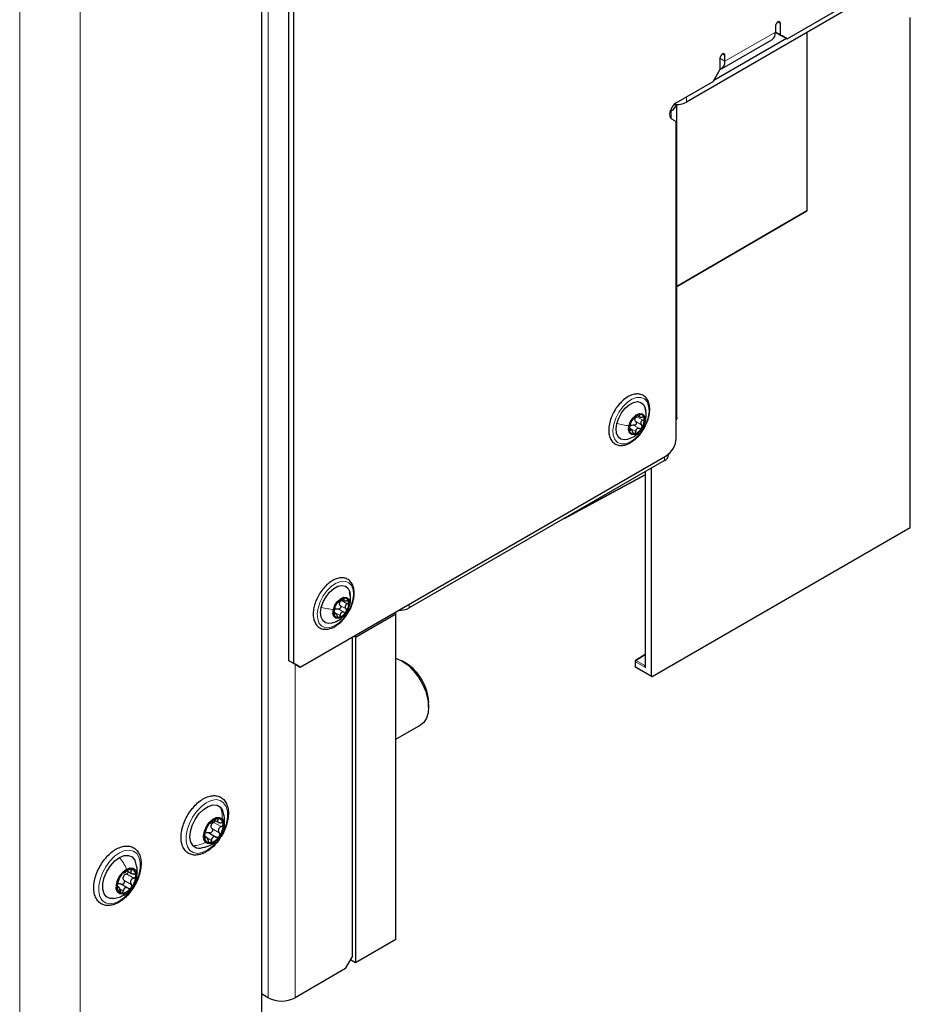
# Paper-space layout 'Blatt4' of a CAD drawing. Header units: millimetres. Extents: x 5 to 418, y 2 to 292.
# Tile 89 of 118: x 318 to 349, y 101 to 136. Entities that reach past the tile are written whole.
import ezdxf

# ---------------------------------------------------------------- set-up
doc = ezdxf.new("R2010")
doc.units = ezdxf.units.MM

psp = doc.layouts.new('Blatt4')

# ---------------------------------------------------------------- linework, layer by layer
at = {"color": 7, "linetype": 'Continuous', "lineweight": 18}
for p, q in [((318.065, 91.667), (318.065, 223.675)), ((320.186, 223.675), (320.186, 91.667)), ((326.786, 101.669), (326.786, 218.299)), ((344.67, 135.911), (344.758, 135.86)), ((349.308, 118.165), (349.308, 136.057)), ((342.814, 134.534), (344.581, 135.554)), ((345.689, 129.293), (345.689, 135.541)), ((342.725, 134.789), (342.814, 134.738)), ((342.637, 134.636), (342.814, 134.534)), ((341.458, 133.275), (341.458, 133.098)), ((340.928, 132.792), (340.898, 132.809)), ((340.928, 132.517), (340.928, 132.792)), ((341.123, 126.639), (345.689, 129.293)), ((339.724, 122.059), (339.93, 121.94)), ((339.784, 122.127), (339.818, 122.107)), ((339.474, 121.654), (339.68, 121.535)), ((339.606, 121.763), (339.812, 121.644)), ((339.682, 121.887), (339.888, 121.768)), ((340.017, 121.909), (339.997, 121.856)), ((339.475, 121.588), (339.491, 121.578)), ((340.692, 120.517), (340.692, 120.653)), ((337.476, 118.66), (340.014, 120.025)), ((340.024, 120.131), (340.024, 113.256)), ((329.311, 115.437), (329.518, 115.318)), ((329.353, 115.609), (329.559, 115.49)), ((329.413, 115.677), (329.447, 115.658)), ((329.647, 115.459), (329.627, 115.406)), ((331.736, 115.482), (331.736, 115.346)), ((329.103, 115.204), (329.309, 115.085)), ((329.104, 115.138), (329.12, 115.128)), ((329.235, 115.313), (329.441, 115.194)), ((340.014, 113.699), (339.694, 113.501)), ((327.729, 113.373), (327.729, 101.669)), ((339.671, 113.46), (339.671, 113.287)), ((340.024, 113.256), (339.671, 113.46)), ((339.694, 113.501), (340, 113.324)), ((340, 113.324), (340.014, 113.333)), ((339.671, 113.287), (340.241, 112.958)), ((324.877, 107.823), (325.136, 107.673)), ((324.98, 107.939), (325.024, 107.913)), ((324.808, 107.606), (325.067, 107.456)), ((324.549, 107.304), (324.58, 107.286)), ((324.623, 107.293), (324.796, 107.193)), ((321.917, 106.173), (321.984, 106.135)), ((321.721, 105.798), (321.981, 105.648)), ((321.807, 106.014), (322.066, 105.864)), ((321.484, 105.562), (321.508, 105.548)), ((321.576, 105.487), (321.701, 105.415)), ((321.716, 105.275), (321.809, 105.345))]:
    psp.add_line(p, q, dxfattribs=at)
at = {"color": 7, "linetype": 'Continuous', "lineweight": 25}
for p, q in [((327.493, 143.653), (327.493, 113.509)), ((327.67, 143.551), (327.67, 113.407)), ((326.55, 137.271), (326.55, 100.291)), ((344.994, 135.316), (347.044, 136.5)), ((346.985, 136.289), (341.458, 133.098)), ((344.758, 135.452), (344.758, 135.86)), ((349.317, 118.178), (349.317, 136.07)), ((344.581, 135.758), (344.581, 135.554)), ((344.581, 135.554), (344.758, 135.452)), ((344.817, 135.418), (344.581, 135.554)), ((344.758, 135.452), (344.994, 135.316)), ((345.699, 129.307), (345.699, 135.546)), ((344.97, 135.33), (342.425, 133.86)), ((342.693, 134.267), (344.46, 135.287)), ((344.994, 135.316), (344.817, 135.418)), ((342.637, 134.636), (342.637, 134.228)), ((342.814, 134.534), (342.814, 134.738)), ((342.401, 133.819), (342.637, 134.228)), ((341.105, 133.071), (342.401, 133.819)), ((340.884, 132.766), (340.928, 132.792)), ((341.123, 122.041), (341.123, 133.014)), ((340.938, 132.51), (341.105, 132.414)), ((341.105, 121.299), (341.105, 132.414)), ((341.123, 126.627), (345.682, 129.278)), ((339.736, 122.102), (339.823, 122.052)), ((339.533, 121.596), (339.461, 121.638)), ((327.905, 113.271), (340.751, 120.687)), ((340.839, 120.721), (340.839, 120.75)), ((340.692, 120.517), (331.736, 115.346)), ((340.241, 112.958), (340.241, 120.256)), ((337.184, 118.492), (340.014, 120.013)), ((340.014, 120.125), (340.014, 113.308)), ((340.264, 112.944), (349.308, 118.165)), ((329.365, 115.652), (329.452, 115.602)), ((329.162, 115.147), (329.09, 115.188)), ((329.85, 114.326), (331.264, 115.142)), ((331.264, 115.142), (331.264, 115.21)), ((331.264, 103.71), (331.264, 115.142)), ((329.732, 114.326), (329.732, 103.098)), ((329.85, 114.326), (329.791, 114.36)), ((329.85, 114.326), (329.85, 102.894)), ((340.014, 113.711), (339.677, 113.502)), ((327.493, 113.509), (327.67, 113.407)), ((327.729, 113.373), (327.493, 113.509)), ((327.67, 113.407), (327.905, 113.271)), ((327.905, 113.271), (327.729, 113.373)), ((331.618, 113.409), (331.473, 113.492)), ((339.661, 113.474), (339.661, 113.301)), ((339.678, 113.272), (340.248, 112.943)), ((332.416, 111.859), (332.416, 112.026)), ((331.264, 110.743), (332.139, 111.249)), ((325.107, 108.352), (325.181, 108.235)), ((324.905, 107.899), (325.029, 107.828)), ((324.704, 107.459), (324.963, 107.309)), ((324.62, 107.302), (324.549, 107.343)), ((321.836, 106.12), (321.989, 106.031)), ((321.537, 105.558), (321.489, 105.586)), ((321.866, 105.512), (321.605, 105.663)), ((331.264, 103.71), (329.85, 102.894)), ((329.496, 102.69), (329.732, 103.098)), ((329.85, 102.894), (329.673, 102.996)), ((329.496, 102.69), (327.729, 101.669)), ((326.786, 101.669), (326.55, 101.805))]:
    psp.add_line(p, q, dxfattribs=at)
at = {"color": 7, "linetype": 'Continuous', "lineweight": 25, "flags": 128}
for points in [[(344.758, 135.86), (344.751, 135.896), (344.732, 135.918), (344.703, 135.923), (344.67, 135.911), (344.636, 135.884), (344.607, 135.845), (344.588, 135.801), (344.581, 135.758)], [(342.814, 134.738), (342.807, 134.773), (342.788, 134.795), (342.759, 134.801), (342.725, 134.789), (342.691, 134.762), (342.663, 134.723), (342.643, 134.679), (342.637, 134.636)], [(341.105, 133.071), (341.036, 133.02), (340.974, 132.949), (340.922, 132.866), (340.887, 132.777), (340.87, 132.69), (340.873, 132.612), (340.897, 132.55), (340.938, 132.51)], [(339.02, 121.818), (339.085, 122.008), (339.185, 122.192), (339.311, 122.353), (339.454, 122.479), (339.601, 122.559), (339.742, 122.588), (339.864, 122.562), (339.957, 122.485), (340.015, 122.361), (340.032, 122.237)], [(339.442, 121.743), (339.498, 121.89), (339.587, 122.023), (339.697, 122.122), (339.81, 122.172), (339.909, 122.165), (339.98, 122.103), (340.011, 121.994), (339.997, 121.856)], [(341.123, 122.041), (341.11, 121.966), (341.105, 121.951)], [(339.379, 121.262), (339.286, 121.249), (339.164, 121.275), (339.07, 121.352), (339.012, 121.476), (338.995, 121.635), (339.02, 121.818)], [(339.997, 121.856), (339.942, 121.709), (339.853, 121.576), (339.743, 121.477), (339.63, 121.427), (339.531, 121.434), (339.46, 121.496), (339.429, 121.605), (339.442, 121.743)], [(328.649, 115.368), (328.714, 115.559), (328.814, 115.742), (328.94, 115.903), (329.083, 116.029), (329.23, 116.11), (329.371, 116.138), (329.493, 116.113), (329.586, 116.035), (329.644, 115.911), (329.661, 115.787)], [(329.627, 115.406), (329.571, 115.26), (329.482, 115.127), (329.372, 115.027), (329.259, 114.977), (329.16, 114.984), (329.089, 115.046), (329.058, 115.155), (329.071, 115.293)], [(329.071, 115.293), (329.127, 115.44), (329.216, 115.573), (329.326, 115.672), (329.439, 115.722), (329.538, 115.715), (329.609, 115.653), (329.64, 115.545), (329.627, 115.406)], [(329.008, 114.813), (328.915, 114.799), (328.793, 114.825), (328.699, 114.903), (328.641, 115.026), (328.624, 115.186), (328.649, 115.368)], [(331.264, 113.586), (331.287, 113.578), (331.49, 113.482), (331.692, 113.336), (331.884, 113.146), (332.057, 112.921), (332.202, 112.672), (332.314, 112.411), (332.386, 112.149), (332.415, 111.899), (332.4, 111.673), (332.342, 111.48), (332.244, 111.331), (332.139, 111.249)], [(324.152, 107.004), (324.074, 107.13), (324.041, 107.301), (324.055, 107.502), (324.117, 107.718), (324.219, 107.93), (324.355, 108.122), (324.513, 108.278), (324.681, 108.386), (324.844, 108.436), (324.99, 108.424), (325.107, 108.352)], [(324.582, 107.12), (324.527, 107.219), (324.515, 107.356), (324.545, 107.515), (324.616, 107.676), (324.718, 107.821), (324.839, 107.931), (324.965, 107.993), (325.08, 108), (325.171, 107.951)], [(325.171, 107.951), (325.226, 107.851), (325.239, 107.714), (325.208, 107.555), (325.137, 107.394), (325.035, 107.249), (324.914, 107.14), (324.788, 107.077), (324.673, 107.071), (324.582, 107.12)], [(321.358, 105.153), (321.242, 105.153), (321.116, 105.209), (321.027, 105.321), (320.981, 105.481), (320.982, 105.676), (321.031, 105.889), (321.123, 106.104), (321.251, 106.303), (321.404, 106.471), (321.57, 106.593)], [(321.57, 106.593), (321.736, 106.659), (321.888, 106.665), (322.014, 106.609), (322.103, 106.497), (322.113, 106.475)], [(321.809, 105.345), (321.685, 105.3), (321.577, 105.311), (321.496, 105.377), (321.454, 105.49), (321.456, 105.637), (321.5, 105.798), (321.582, 105.956), (321.691, 106.091), (321.816, 106.187)], [(321.816, 106.187), (321.94, 106.232), (322.048, 106.221), (322.128, 106.155), (322.17, 106.042), (322.169, 105.896), (322.125, 105.734), (322.043, 105.576), (321.934, 105.441), (321.809, 105.345)]]:
    psp.add_lwpolyline(points, dxfattribs=at)
at = {"color": 7, "linetype": 'Continuous', "lineweight": 18, "flags": 128}
for points in [[(340.119, 122.042), (340.048, 121.828), (339.94, 121.62), (339.804, 121.432), (339.647, 121.277), (339.481, 121.166), (339.318, 121.106), (339.168, 121.102), (339.041, 121.153), (338.947, 121.257), (338.891, 121.405), (338.878, 121.589), (338.908, 121.795), (338.979, 122.009), (339.087, 122.217), (339.224, 122.405), (339.38, 122.56), (339.546, 122.671), (339.709, 122.731), (339.859, 122.735), (339.986, 122.684), (340.08, 122.58), (340.136, 122.432), (340.149, 122.248), (340.119, 122.042)], [(329.748, 115.593), (329.677, 115.378), (329.569, 115.17), (329.433, 114.982), (329.276, 114.827), (329.111, 114.716), (328.947, 114.657), (328.797, 114.652), (328.671, 114.704), (328.576, 114.807), (328.521, 114.956), (328.507, 115.139), (328.537, 115.345), (328.608, 115.56), (328.716, 115.768), (328.853, 115.956), (329.009, 116.11), (329.175, 116.221), (329.338, 116.281), (329.488, 116.285), (329.615, 116.234), (329.709, 116.131), (329.765, 115.982), (329.778, 115.799), (329.748, 115.593)], [(324.037, 106.842), (323.952, 106.97), (323.906, 107.14), (323.902, 107.341), (323.94, 107.562), (324.019, 107.789), (324.133, 108.01), (324.275, 108.212), (324.439, 108.383), (324.613, 108.512), (324.788, 108.593), (324.954, 108.621), (325.101, 108.594), (325.221, 108.514), (325.306, 108.385), (325.352, 108.216), (325.356, 108.014), (325.318, 107.794), (325.239, 107.566), (325.126, 107.345), (324.983, 107.144), (324.82, 106.973), (324.645, 106.844), (324.47, 106.763), (324.304, 106.735), (324.157, 106.762), (324.037, 106.842)], [(321.571, 106.757), (321.746, 106.831), (321.91, 106.852), (322.054, 106.818), (322.17, 106.731), (322.25, 106.597), (322.291, 106.422), (322.289, 106.218), (322.246, 105.996), (322.163, 105.769), (322.045, 105.549), (321.899, 105.351), (321.733, 105.185), (321.558, 105.062), (321.384, 104.987), (321.22, 104.966), (321.076, 105), (320.96, 105.087), (320.879, 105.221), (320.839, 105.396), (320.84, 105.6), (320.884, 105.822), (320.967, 106.05), (321.085, 106.269), (321.231, 106.467), (321.396, 106.633), (321.571, 106.757)]]:
    psp.add_lwpolyline(points, dxfattribs=at)
at = {"color": 7, "linetype": 'Continuous', "lineweight": 25}
for centre, radius, start, end in [((344.304, 135.519), 0.28, 304.0564, 7.2558), ((342.547, 134.498), 0.269, 289.5372, 7.5273), ((341.109, 133.769), 0.757, 264.2228, 297.4843), ((340.775, 133.115), 0.357, 295.3688, 343.5876), ((345.666, 129.307), 0.0333, 300.1705, 0), ((339.935, 121.712), 0.447, 107.4129, 151.62), ((339.83, 121.938), 0.181, 158.7669, 174.1511), ((339.836, 121.998), 0.144, 6.2418, 103.7145), ((339.488, 121.952), 0.495, 325.857, 7.061), ((339.952, 121.646), 0.495, 145.857, 187.061), ((339.615, 121.624), 0.163, 121.2642, 137.7687), ((339.505, 121.887), 0.447, 287.4129, 331.62), ((339.604, 121.601), 0.144, 186.2418, 283.7145), ((340.337, 121.334), 0.768, 302.6055, 357.3945), ((340.588, 120.746), 0.251, 294.3747, 354.3052), ((329.581, 115.197), 0.495, 145.857, 187.061), ((329.564, 115.262), 0.447, 107.4129, 151.62), ((329.459, 115.488), 0.181, 158.7669, 174.1511), ((329.465, 115.548), 0.144, 6.2418, 103.7145), ((329.117, 115.503), 0.495, 325.857, 7.061), ((329.233, 115.152), 0.144, 186.2418, 283.7145), ((329.244, 115.174), 0.163, 121.2642, 137.7687), ((329.134, 115.437), 0.447, 287.4129, 331.62), ((331.389, 116.009), 0.747, 267.2859, 297.5802), ((330.695, 111.954), 1.723, 2.4008, 57.5938), ((339.694, 113.474), 0.0333, 121.7291, 180), ((339.694, 113.301), 0.0333, 180, 240.0027), ((325.102, 107.48), 0.489, 100.6902, 149.0014), ((325.017, 107.772), 0.188, 357.3288, 91.5843), ((325.221, 107.328), 0.673, 143.0339, 181.8072), ((325.017, 107.654), 0.246, 156.2401, 168.601), ((324.533, 107.742), 0.673, 323.0339, 1.8072), ((324.737, 107.298), 0.188, 177.3288, 271.5843), ((324.651, 107.59), 0.489, 280.6902, 329.0014), ((324.369, 107.233), 0.316, 226.5355, 278.426), ((322, 105.771), 0.421, 92.7511, 146.3526), ((321.938, 105.988), 0.207, 350.2546, 78.3891), ((322.201, 105.541), 0.72, 139.9764, 176.9943), ((321.952, 105.828), 0.264, 152.5822, 164.3885), ((321.424, 105.991), 0.72, 319.9764, 356.9943), ((321.687, 105.544), 0.207, 170.2546, 258.3891), ((321.625, 105.761), 0.421, 272.7511, 326.3526), ((327.257, 102.579), 1.025, 242.6097, 297.3903)]:
    psp.add_arc(centre, radius, start, end, dxfattribs=at)
at = {"color": 7, "linetype": 'Continuous', "lineweight": 18}
for centre, radius, start, end in [((345.673, 129.291), 0.0167, 305.8247, 5.6999), ((345.682, 129.308), 0.0167, 294.4751, 354.3388), ((339.677, 113.475), 0.0165, 185.0787, 246.2415), ((339.722, 113.458), 0.0514, 123.2297, 177.3477), ((339.684, 113.487), 0.0167, 54.4735, 116.3416), ((339.677, 113.302), 0.0165, 185.0787, 246.2415), ((339.687, 113.285), 0.0165, 173.763, 234.9248), ((340.01, 113.339), 0.0185, 236.4367, 282.4629)]:
    psp.add_arc(centre, radius, start, end, dxfattribs=at)
at = {"color": 7, "linetype": 'Continuous', "lineweight": 25}
for centre, major_axis, ratio, start_param, end_param in [((349.284, 118.179), (0.0333, -0.0005), 0.567125, 5.523666, 6.291611), ((340.264, 112.972), (0.0162, 0.0291), 0.567218, 2.347686, 3.901029)]:
    psp.add_ellipse(centre, major_axis=major_axis, ratio=ratio, start_param=start_param, end_param=end_param, dxfattribs=at)
at = {"color": 7, "linetype": 'Continuous', "lineweight": 18}
for major_axis, ratio, start_param, end_param in [((-0.0489, 0.0531), 0.368963, 6.21804, 7.771383), ((-0.0215, 0.0689), 0.368959, 0.867951, 1.653349)]:
    psp.add_ellipse((340.048, 113.27), major_axis=major_axis, ratio=ratio, start_param=start_param, end_param=end_param, dxfattribs=at)
at = {"color": 7, "linetype": 'Continuous', "lineweight": 25}
for points, knots in [([(339.634, 122.846), (339.604, 122.839), (339.519, 122.818), (339.378, 122.745), (339.215, 122.621), (339.068, 122.458), (338.971, 122.329), (338.934, 122.254), (338.93, 122.247)], [0, 0, 0, 0, 0.115999, 0.329645, 0.545509, 0.761517, 0.977051, 1, 1, 1, 1]), ([(340.131, 122.034), (340.143, 122.077), (340.173, 122.19), (340.179, 122.364), (340.152, 122.544), (340.08, 122.693), (339.971, 122.8), (339.834, 122.856), (339.718, 122.861), (339.65, 122.849), (339.634, 122.846)], [0, 0, 0, 0, 0.090893, 0.238892, 0.388056, 0.536971, 0.681293, 0.819148, 0.95508, 1, 1, 1, 1]), ([(340.023, 121.907), (340.035, 121.977), (340.062, 122.13), (340.03, 122.285), (340.013, 122.368)], [0, 0, 0, 0, 0.459662, 1, 1, 1, 1]), ([(338.93, 122.247), (338.898, 122.187), (338.83, 122.06), (338.764, 121.856), (338.731, 121.649), (338.737, 121.457), (338.785, 121.29), (338.874, 121.158), (338.998, 121.073), (339.142, 121.04), (339.296, 121.056), (339.458, 121.117), (339.622, 121.224), (339.778, 121.37), (339.918, 121.547), (340.032, 121.745), (340.105, 121.912), (340.126, 122.007), (340.131, 122.034)], [0, 0, 0, 0, 0.05907, 0.125313, 0.191857, 0.258888, 0.326355, 0.392904, 0.456623, 0.518201, 0.579948, 0.643959, 0.70983, 0.776165, 0.842361, 0.908464, 0.974638, 1, 1, 1, 1]), ([(339.588, 121.979), (339.586, 121.977), (339.581, 121.975), (339.57, 121.963), (339.556, 121.946), (339.547, 121.931), (339.542, 121.924)], [0, 0, 0, 0, 0.249815, 0.499908, 0.75012, 1, 1, 1, 1]), ([(339.588, 121.979), (339.592, 121.981), (339.599, 121.986), (339.619, 122.001), (339.636, 122.016), (339.657, 122.033), (339.687, 122.057), (339.706, 122.075), (339.72, 122.087)], [0, 0, 0, 0, 0.249199, 0.374336, 0.49893, 0.624007, 0.749759, 1, 1, 1, 1]), ([(339.662, 122.003), (339.67, 122.015), (339.686, 122.038), (339.711, 122.052), (339.724, 122.059)], [0, 0, 0, 0, 0.498459, 1, 1, 1, 1]), ([(339.801, 122.138), (339.795, 122.136), (339.782, 122.132), (339.76, 122.12), (339.738, 122.104), (339.726, 122.093), (339.72, 122.087)], [0, 0, 0, 0, 0.249991, 0.499611, 0.749127, 1, 1, 1, 1]), ([(339.818, 122.107), (339.821, 122.112), (339.826, 122.122), (339.825, 122.133), (339.818, 122.14), (339.807, 122.138), (339.801, 122.138)], [0, 0, 0, 0, 0.249852, 0.499902, 0.750115, 1, 1, 1, 1]), ([(339.818, 122.107), (339.812, 122.097), (339.804, 122.082), (339.808, 122.064), (339.818, 122.053), (339.834, 122.046), (339.864, 122.04), (339.89, 122.042), (339.908, 122.044)], [0, 0, 0, 0, 0.249201, 0.374338, 0.498932, 0.624008, 0.74976, 1, 1, 1, 1]), ([(339.979, 122.013), (339.977, 122.019), (339.972, 122.031), (339.955, 122.042), (339.933, 122.047), (339.917, 122.045), (339.908, 122.044)], [0, 0, 0, 0, 0.249857, 0.499466, 0.749011, 1, 1, 1, 1]), ([(339.93, 121.94), (339.938, 121.944), (339.953, 121.953), (339.97, 121.972), (339.98, 121.993), (339.98, 122.007), (339.979, 122.013)], [0, 0, 0, 0, 0.249807, 0.500055, 0.750309, 1, 1, 1, 1]), ([(339.374, 121.261), (339.452, 121.288), (339.58, 121.331), (339.756, 121.454), (339.881, 121.591), (339.977, 121.756), (340.007, 121.856), (340.023, 121.907)], [0, 0, 0, 0, 0.2540019, 0.4186259, 0.6601154, 0.8286281, 1, 1, 1, 1]), ([(339.47, 121.682), (339.467, 121.675), (339.463, 121.659), (339.459, 121.633), (339.458, 121.606), (339.46, 121.593), (339.461, 121.586)], [0, 0, 0, 0, 0.249807, 0.500055, 0.750309, 1, 1, 1, 1]), ([(339.47, 121.682), (339.474, 121.699), (339.481, 121.724), (339.489, 121.76), (339.495, 121.787), (339.501, 121.811), (339.508, 121.838), (339.51, 121.848), (339.511, 121.854)], [0, 0, 0, 0, 0.249168, 0.374303, 0.498903, 0.623987, 0.749746, 1, 1, 1, 1]), ([(339.474, 121.654), (339.474, 121.668), (339.476, 121.697), (339.488, 121.721), (339.495, 121.733)], [0, 0, 0, 0, 0.501552, 1, 1, 1, 1]), ([(339.542, 121.924), (339.538, 121.916), (339.529, 121.901), (339.519, 121.88), (339.513, 121.864), (339.512, 121.857), (339.511, 121.854)], [0, 0, 0, 0, 0.250033, 0.499632, 0.749228, 1, 1, 1, 1]), ([(339.531, 121.763), (339.543, 121.766), (339.568, 121.773), (339.593, 121.766), (339.606, 121.763)], [0, 0, 0, 0, 0.498457, 1, 1, 1, 1]), ([(339.682, 121.887), (339.687, 121.881), (339.697, 121.868), (339.704, 121.844), (339.703, 121.818), (339.693, 121.793), (339.675, 121.773), (339.653, 121.761), (339.629, 121.757), (339.613, 121.761), (339.606, 121.763)], [0, 0, 0, 0, 0.125193, 0.249438, 0.374279, 0.499024, 0.623869, 0.749369, 0.87443, 1, 1, 1, 1]), ([(339.682, 121.887), (339.674, 121.897), (339.657, 121.917), (339.652, 121.943), (339.65, 121.956)], [0, 0, 0, 0, 0.50155, 1, 1, 1, 1]), ([(339.812, 121.644), (339.795, 121.648), (339.771, 121.654), (339.738, 121.645), (339.716, 121.633), (339.699, 121.613), (339.683, 121.582), (339.681, 121.553), (339.68, 121.535)], [0, 0, 0, 0, 0.249199, 0.374336, 0.49893, 0.624007, 0.749759, 1, 1, 1, 1]), ([(339.812, 121.644), (339.819, 121.642), (339.835, 121.638), (339.859, 121.642), (339.882, 121.654), (339.892, 121.668), (339.898, 121.675)], [0, 0, 0, 0, 0.249815, 0.499908, 0.75012, 1, 1, 1, 1]), ([(339.93, 121.94), (339.914, 121.93), (339.89, 121.916), (339.868, 121.886), (339.858, 121.862), (339.855, 121.836), (339.862, 121.802), (339.878, 121.781), (339.888, 121.768)], [0, 0, 0, 0, 0.249168, 0.374303, 0.498903, 0.623987, 0.749746, 1, 1, 1, 1]), ([(339.898, 121.675), (339.902, 121.683), (339.909, 121.699), (339.91, 121.725), (339.903, 121.749), (339.893, 121.761), (339.888, 121.768)], [0, 0, 0, 0, 0.250033, 0.499632, 0.749228, 1, 1, 1, 1]), ([(339.461, 121.586), (339.462, 121.58), (339.466, 121.569), (339.474, 121.563), (339.483, 121.566), (339.488, 121.574), (339.491, 121.578)], [0, 0, 0, 0, 0.249857, 0.499466, 0.749011, 1, 1, 1, 1]), ([(339.582, 121.515), (339.576, 121.532), (339.566, 121.558), (339.549, 121.582), (339.535, 121.596), (339.522, 121.601), (339.507, 121.6), (339.497, 121.587), (339.491, 121.578)], [0, 0, 0, 0, 0.249201, 0.374338, 0.498932, 0.624008, 0.74976, 1, 1, 1, 1]), ([(339.582, 121.515), (339.584, 121.507), (339.59, 121.491), (339.604, 121.472), (339.62, 121.46), (339.632, 121.461), (339.638, 121.461)], [0, 0, 0, 0, 0.249852, 0.499902, 0.750115, 1, 1, 1, 1]), ([(339.638, 121.461), (339.644, 121.463), (339.656, 121.468), (339.669, 121.486), (339.678, 121.509), (339.679, 121.526), (339.68, 121.535)], [0, 0, 0, 0, 0.2499907, 0.4996106, 0.7491271, 1, 1, 1, 1]), ([(329.263, 116.397), (329.233, 116.389), (329.149, 116.368), (329.007, 116.296), (328.844, 116.171), (328.697, 116.009), (328.6, 115.879), (328.563, 115.804), (328.559, 115.797)], [0, 0, 0, 0, 0.115999, 0.329645, 0.545509, 0.761517, 0.977051, 1, 1, 1, 1]), ([(329.761, 115.584), (329.772, 115.627), (329.802, 115.74), (329.808, 115.914), (329.781, 116.094), (329.709, 116.244), (329.6, 116.351), (329.463, 116.406), (329.347, 116.412), (329.28, 116.4), (329.263, 116.397)], [0, 0, 0, 0, 0.090893, 0.238892, 0.388056, 0.536971, 0.681293, 0.819148, 0.95508, 1, 1, 1, 1]), ([(328.559, 115.797), (328.527, 115.737), (328.459, 115.61), (328.394, 115.406), (328.36, 115.2), (328.366, 115.007), (328.414, 114.84), (328.503, 114.708), (328.627, 114.623), (328.771, 114.591), (328.925, 114.606), (329.087, 114.668), (329.251, 114.774), (329.407, 114.92), (329.547, 115.097), (329.661, 115.295), (329.734, 115.462), (329.755, 115.558), (329.761, 115.584)], [0, 0, 0, 0, 0.0590698, 0.1253132, 0.1918569, 0.2588879, 0.3263553, 0.3929045, 0.4566234, 0.5182007, 0.5799482, 0.6439589, 0.7098304, 0.7761652, 0.8423609, 0.9084635, 0.9746383, 1, 1, 1, 1]), ([(329.652, 115.457), (329.664, 115.527), (329.691, 115.68), (329.659, 115.835), (329.642, 115.919)], [0, 0, 0, 0, 0.459662, 1, 1, 1, 1]), ([(329.003, 114.812), (329.081, 114.838), (329.209, 114.881), (329.385, 115.004), (329.51, 115.141), (329.606, 115.306), (329.636, 115.407), (329.652, 115.457)], [0, 0, 0, 0, 0.254002, 0.418626, 0.660115, 0.828628, 1, 1, 1, 1]), ([(329.099, 115.232), (329.103, 115.249), (329.11, 115.274), (329.118, 115.311), (329.124, 115.338), (329.13, 115.361), (329.137, 115.388), (329.139, 115.398), (329.14, 115.405)], [0, 0, 0, 0, 0.249168, 0.374303, 0.498903, 0.623987, 0.749746, 1, 1, 1, 1]), ([(329.171, 115.474), (329.167, 115.467), (329.158, 115.452), (329.148, 115.431), (329.142, 115.414), (329.141, 115.408), (329.14, 115.405)], [0, 0, 0, 0, 0.250033, 0.499632, 0.749228, 1, 1, 1, 1]), ([(329.217, 115.529), (329.215, 115.528), (329.21, 115.525), (329.199, 115.514), (329.185, 115.496), (329.176, 115.482), (329.171, 115.474)], [0, 0, 0, 0, 0.249815, 0.499908, 0.75012, 1, 1, 1, 1]), ([(329.217, 115.529), (329.221, 115.532), (329.229, 115.536), (329.248, 115.552), (329.266, 115.566), (329.286, 115.584), (329.316, 115.608), (329.336, 115.626), (329.349, 115.638)], [0, 0, 0, 0, 0.249199, 0.374336, 0.49893, 0.624007, 0.749759, 1, 1, 1, 1]), ([(329.311, 115.437), (329.316, 115.431), (329.326, 115.418), (329.333, 115.394), (329.332, 115.368), (329.322, 115.344), (329.304, 115.324), (329.282, 115.311), (329.258, 115.307), (329.242, 115.311), (329.235, 115.313)], [0, 0, 0, 0, 0.125193, 0.249438, 0.374279, 0.499024, 0.623869, 0.749369, 0.87443, 1, 1, 1, 1]), ([(329.311, 115.437), (329.303, 115.447), (329.286, 115.467), (329.282, 115.494), (329.279, 115.507)], [0, 0, 0, 0, 0.50155, 1, 1, 1, 1]), ([(329.291, 115.554), (329.299, 115.565), (329.315, 115.588), (329.34, 115.602), (329.353, 115.609)], [0, 0, 0, 0, 0.498459, 1, 1, 1, 1]), ([(329.431, 115.688), (329.424, 115.686), (329.411, 115.683), (329.389, 115.67), (329.367, 115.654), (329.355, 115.643), (329.349, 115.638)], [0, 0, 0, 0, 0.249991, 0.499611, 0.749127, 1, 1, 1, 1]), ([(329.447, 115.658), (329.45, 115.663), (329.455, 115.672), (329.454, 115.683), (329.447, 115.69), (329.436, 115.689), (329.431, 115.688)], [0, 0, 0, 0, 0.249852, 0.499902, 0.750115, 1, 1, 1, 1]), ([(329.447, 115.658), (329.441, 115.647), (329.433, 115.632), (329.437, 115.615), (329.447, 115.604), (329.464, 115.596), (329.493, 115.59), (329.52, 115.593), (329.537, 115.594)], [0, 0, 0, 0, 0.249201, 0.374338, 0.498932, 0.624008, 0.74976, 1, 1, 1, 1]), ([(329.559, 115.49), (329.543, 115.481), (329.519, 115.466), (329.497, 115.437), (329.487, 115.412), (329.485, 115.386), (329.491, 115.352), (329.507, 115.332), (329.518, 115.318)], [0, 0, 0, 0, 0.249168, 0.374303, 0.498903, 0.623987, 0.749746, 1, 1, 1, 1]), ([(329.608, 115.564), (329.606, 115.57), (329.602, 115.581), (329.584, 115.592), (329.562, 115.597), (329.546, 115.595), (329.537, 115.594)], [0, 0, 0, 0, 0.249857, 0.499466, 0.749011, 1, 1, 1, 1]), ([(329.559, 115.49), (329.567, 115.495), (329.582, 115.504), (329.599, 115.523), (329.609, 115.544), (329.609, 115.557), (329.608, 115.564)], [0, 0, 0, 0, 0.249807, 0.500055, 0.750309, 1, 1, 1, 1]), ([(329.099, 115.232), (329.097, 115.225), (329.092, 115.21), (329.088, 115.183), (329.087, 115.157), (329.089, 115.143), (329.09, 115.136)], [0, 0, 0, 0, 0.249807, 0.500055, 0.750309, 1, 1, 1, 1]), ([(329.09, 115.136), (329.091, 115.13), (329.095, 115.119), (329.103, 115.114), (329.112, 115.116), (329.117, 115.124), (329.12, 115.128)], [0, 0, 0, 0, 0.249857, 0.499466, 0.749011, 1, 1, 1, 1]), ([(329.103, 115.204), (329.103, 115.219), (329.105, 115.247), (329.118, 115.271), (329.124, 115.283)], [0, 0, 0, 0, 0.501552, 1, 1, 1, 1]), ([(329.211, 115.065), (329.205, 115.082), (329.195, 115.108), (329.178, 115.133), (329.164, 115.146), (329.151, 115.151), (329.136, 115.15), (329.126, 115.137), (329.12, 115.128)], [0, 0, 0, 0, 0.249201, 0.374338, 0.498932, 0.624008, 0.74976, 1, 1, 1, 1]), ([(329.16, 115.313), (329.172, 115.317), (329.197, 115.324), (329.222, 115.317), (329.235, 115.313)], [0, 0, 0, 0, 0.498457, 1, 1, 1, 1]), ([(329.211, 115.065), (329.214, 115.057), (329.219, 115.041), (329.233, 115.023), (329.249, 115.011), (329.261, 115.011), (329.268, 115.011)], [0, 0, 0, 0, 0.249852, 0.499902, 0.750115, 1, 1, 1, 1]), ([(329.268, 115.011), (329.273, 115.014), (329.285, 115.018), (329.298, 115.036), (329.307, 115.059), (329.308, 115.076), (329.309, 115.085)], [0, 0, 0, 0, 0.249991, 0.499611, 0.749127, 1, 1, 1, 1]), ([(329.441, 115.194), (329.425, 115.198), (329.4, 115.204), (329.367, 115.196), (329.346, 115.183), (329.329, 115.164), (329.313, 115.132), (329.31, 115.104), (329.309, 115.085)], [0, 0, 0, 0, 0.249199, 0.374336, 0.49893, 0.624007, 0.749759, 1, 1, 1, 1]), ([(329.441, 115.194), (329.449, 115.192), (329.464, 115.188), (329.488, 115.192), (329.511, 115.204), (329.521, 115.218), (329.527, 115.225)], [0, 0, 0, 0, 0.2498147, 0.4999078, 0.7501201, 1, 1, 1, 1]), ([(329.527, 115.225), (329.531, 115.233), (329.538, 115.249), (329.539, 115.275), (329.533, 115.299), (329.523, 115.312), (329.518, 115.318)], [0, 0, 0, 0, 0.250033, 0.499632, 0.749228, 1, 1, 1, 1]), ([(325.068, 107.225), (325.092, 107.26), (325.162, 107.362), (325.257, 107.546), (325.339, 107.772), (325.386, 107.996), (325.394, 108.208), (325.361, 108.4), (325.285, 108.562), (325.171, 108.682), (325.028, 108.751), (324.87, 108.77), (324.701, 108.741), (324.526, 108.666), (324.35, 108.547), (324.183, 108.389), (324.032, 108.199), (323.906, 107.988), (323.809, 107.765), (323.746, 107.539), (323.721, 107.32), (323.736, 107.118), (323.793, 106.942), (323.891, 106.802), (324.024, 106.71), (324.176, 106.67), (324.341, 106.678), (324.514, 106.733), (324.691, 106.833), (324.862, 106.976), (324.987, 107.114), (325.052, 107.202), (325.068, 107.225)], [0, 0, 0, 0, 0.018475, 0.053465, 0.088557, 0.123782, 0.159233, 0.194945, 0.230547, 0.265094, 0.298128, 0.330581, 0.363577, 0.397803, 0.432826, 0.467996, 0.503085, 0.538121, 0.573183, 0.608337, 0.643679, 0.679283, 0.715029, 0.750162, 0.783814, 0.816387, 0.848986, 0.882677, 0.917439, 0.952616, 0.987743, 1, 1, 1, 1]), ([(325.206, 107.569), (325.214, 107.587), (325.246, 107.664), (325.26, 107.81), (325.255, 108.021), (325.207, 108.16), (325.179, 108.24)], [0, 0, 0, 0, 0.088983, 0.365435, 0.633244, 1, 1, 1, 1]), ([(324.74, 107.79), (324.745, 107.791), (324.752, 107.793), (324.776, 107.809), (324.798, 107.824), (324.825, 107.843), (324.863, 107.87), (324.889, 107.892), (324.907, 107.906)], [0, 0, 0, 0, 0.24922, 0.374358, 0.498948, 0.624021, 0.749768, 1, 1, 1, 1]), ([(324.792, 107.753), (324.803, 107.768), (324.825, 107.797), (324.859, 107.814), (324.877, 107.823)], [0, 0, 0, 0, 0.49811, 1, 1, 1, 1]), ([(324.938, 107.88), (324.935, 107.874), (324.928, 107.858), (324.906, 107.838), (324.886, 107.828), (324.877, 107.823)], [0, 0, 0, 0, 0.269245, 0.633883, 1, 1, 1, 1]), ([(325.011, 107.961), (325.004, 107.959), (324.988, 107.957), (324.96, 107.944), (324.931, 107.926), (324.915, 107.913), (324.907, 107.906)], [0, 0, 0, 0, 0.249858, 0.4994668, 0.7490113, 1, 1, 1, 1]), ([(325.024, 107.913), (325.016, 107.899), (325.003, 107.879), (325.005, 107.854), (325.014, 107.837), (325.033, 107.824), (325.068, 107.812), (325.101, 107.813), (325.123, 107.813)], [0, 0, 0, 0, 0.249194, 0.37433, 0.498925, 0.624004, 0.749757, 1, 1, 1, 1]), ([(325.024, 107.913), (325.028, 107.92), (325.037, 107.932), (325.038, 107.948), (325.031, 107.96), (325.018, 107.96), (325.011, 107.961)], [0, 0, 0, 0, 0.249806, 0.500054, 0.750309, 1, 1, 1, 1]), ([(325.205, 107.764), (325.203, 107.772), (325.199, 107.788), (325.179, 107.804), (325.153, 107.813), (325.133, 107.813), (325.123, 107.813)], [0, 0, 0, 0, 0.250032, 0.499632, 0.749228, 1, 1, 1, 1]), ([(324.567, 107.426), (324.573, 107.446), (324.583, 107.475), (324.596, 107.52), (324.606, 107.553), (324.616, 107.583), (324.628, 107.618), (324.633, 107.633), (324.636, 107.643)], [0, 0, 0, 0, 0.2492191, 0.3743567, 0.4989469, 0.6240198, 0.7497675, 1, 1, 1, 1]), ([(324.609, 107.467), (324.625, 107.471), (324.657, 107.478), (324.688, 107.465), (324.704, 107.459)], [0, 0, 0, 0, 0.49811, 1, 1, 1, 1]), ([(324.683, 107.732), (324.677, 107.723), (324.665, 107.705), (324.65, 107.678), (324.64, 107.656), (324.637, 107.647), (324.636, 107.643)], [0, 0, 0, 0, 0.24999, 0.499611, 0.749127, 1, 1, 1, 1]), ([(324.74, 107.79), (324.738, 107.789), (324.733, 107.788), (324.72, 107.777), (324.702, 107.758), (324.69, 107.741), (324.683, 107.732)], [0, 0, 0, 0, 0.249853, 0.499901, 0.750114, 1, 1, 1, 1]), ([(324.808, 107.606), (324.813, 107.598), (324.824, 107.581), (324.83, 107.549), (324.827, 107.517), (324.812, 107.487), (324.789, 107.464), (324.761, 107.451), (324.731, 107.449), (324.713, 107.456), (324.704, 107.459)], [0, 0, 0, 0, 0.125235, 0.249504, 0.374347, 0.499081, 0.623909, 0.749397, 0.874445, 1, 1, 1, 1]), ([(324.808, 107.606), (324.798, 107.62), (324.779, 107.649), (324.777, 107.685), (324.776, 107.703)], [0, 0, 0, 0, 0.500646, 1, 1, 1, 1]), ([(325.136, 107.673), (325.115, 107.662), (325.084, 107.646), (325.054, 107.61), (325.039, 107.58), (325.033, 107.546), (325.038, 107.502), (325.056, 107.475), (325.067, 107.456)], [0, 0, 0, 0, 0.249219, 0.374357, 0.498947, 0.62402, 0.749767, 1, 1, 1, 1]), ([(325.07, 107.338), (325.075, 107.348), (325.086, 107.367), (325.09, 107.4), (325.084, 107.431), (325.073, 107.448), (325.067, 107.456)], [0, 0, 0, 0, 0.24999, 0.499611, 0.749127, 1, 1, 1, 1]), ([(325.136, 107.673), (325.146, 107.678), (325.165, 107.688), (325.188, 107.711), (325.204, 107.737), (325.204, 107.755), (325.205, 107.764)], [0, 0, 0, 0, 0.249816, 0.499908, 0.75012, 1, 1, 1, 1]), ([(324.408, 106.92), (324.509, 106.941), (324.674, 106.975), (324.851, 107.075), (324.919, 107.14), (324.941, 107.161)], [0, 0, 0, 0, 0.518681, 0.848431, 1, 1, 1, 1]), ([(324.567, 107.426), (324.564, 107.417), (324.558, 107.399), (324.552, 107.367), (324.547, 107.334), (324.548, 107.316), (324.548, 107.307)], [0, 0, 0, 0, 0.249816, 0.499908, 0.75012, 1, 1, 1, 1]), ([(324.548, 107.307), (324.55, 107.299), (324.552, 107.284), (324.56, 107.274), (324.57, 107.274), (324.577, 107.282), (324.58, 107.286)], [0, 0, 0, 0, 0.250032, 0.499632, 0.749228, 1, 1, 1, 1]), ([(324.679, 107.186), (324.673, 107.208), (324.664, 107.241), (324.645, 107.276), (324.631, 107.295), (324.616, 107.305), (324.599, 107.308), (324.588, 107.295), (324.58, 107.286)], [0, 0, 0, 0, 0.249194, 0.37433, 0.498925, 0.624004, 0.749757, 1, 1, 1, 1]), ([(324.679, 107.186), (324.681, 107.176), (324.687, 107.155), (324.702, 107.13), (324.72, 107.112), (324.735, 107.11), (324.742, 107.109)], [0, 0, 0, 0, 0.249806, 0.500054, 0.750309, 1, 1, 1, 1]), ([(324.742, 107.109), (324.749, 107.111), (324.763, 107.114), (324.78, 107.134), (324.792, 107.161), (324.795, 107.182), (324.796, 107.193)], [0, 0, 0, 0, 0.249858, 0.499467, 0.749011, 1, 1, 1, 1]), ([(324.963, 107.309), (324.944, 107.316), (324.914, 107.327), (324.874, 107.321), (324.847, 107.308), (324.825, 107.287), (324.804, 107.25), (324.799, 107.216), (324.796, 107.193)], [0, 0, 0, 0, 0.24922, 0.374358, 0.498948, 0.624021, 0.749768, 1, 1, 1, 1]), ([(324.963, 107.309), (324.972, 107.306), (324.99, 107.299), (325.02, 107.301), (325.049, 107.313), (325.063, 107.33), (325.07, 107.338)], [0, 0, 0, 0, 0.249853, 0.499901, 0.750114, 1, 1, 1, 1]), ([(320.664, 105.536), (320.664, 105.5), (320.667, 105.395), (320.702, 105.237), (320.784, 105.082), (320.905, 104.971), (321.051, 104.911), (321.212, 104.901), (321.382, 104.937), (321.558, 105.02), (321.733, 105.147), (321.898, 105.311), (322.044, 105.505), (322.166, 105.719), (322.257, 105.943), (322.313, 106.168), (322.332, 106.385), (322.309, 106.584), (322.245, 106.754), (322.14, 106.886), (322.004, 106.969), (321.848, 107.001), (321.682, 106.984), (321.508, 106.921), (321.331, 106.814), (321.161, 106.665), (321.006, 106.482), (320.872, 106.276), (320.767, 106.055), (320.696, 105.829), (320.667, 105.655), (320.664, 105.561), (320.664, 105.536)], [0, 0, 0, 0, 0.018746, 0.054386, 0.089878, 0.124153, 0.156996, 0.189442, 0.22264, 0.257054, 0.292145, 0.327304, 0.36238, 0.397414, 0.432488, 0.467668, 0.503052, 0.538701, 0.57441, 0.60933, 0.642718, 0.675246, 0.70798, 0.741891, 0.776774, 0.811953, 0.847065, 0.882109, 0.917155, 0.952276, 0.98756, 1, 1, 1, 1]), ([(322.174, 105.967), (322.183, 106.018), (322.212, 106.191), (322.154, 106.358), (322.113, 106.476)], [0, 0, 0, 0, 0.300951, 1, 1, 1, 1]), ([(321.706, 106.051), (321.71, 106.05), (321.716, 106.049), (321.738, 106.06), (321.76, 106.072), (321.787, 106.088), (321.827, 106.112), (321.855, 106.132), (321.874, 106.146)], [0, 0, 0, 0, 0.249194, 0.37433, 0.498925, 0.624004, 0.749757, 1, 1, 1, 1]), ([(321.881, 106.094), (321.88, 106.088), (321.878, 106.072), (321.862, 106.049), (321.837, 106.027), (321.817, 106.018), (321.807, 106.014)], [0, 0, 0, 0, 0.178516, 0.452615, 0.725754, 1, 1, 1, 1]), ([(321.98, 106.191), (321.973, 106.191), (321.958, 106.191), (321.929, 106.18), (321.9, 106.165), (321.882, 106.152), (321.874, 106.146)], [0, 0, 0, 0, 0.250032, 0.499632, 0.749228, 1, 1, 1, 1]), ([(321.984, 106.135), (321.974, 106.12), (321.959, 106.098), (321.957, 106.071), (321.964, 106.051), (321.981, 106.035), (322.013, 106.018), (322.046, 106.015), (322.067, 106.013)], [0, 0, 0, 0, 0.249219, 0.374357, 0.498947, 0.62402, 0.749767, 1, 1, 1, 1]), ([(321.984, 106.135), (321.989, 106.141), (321.999, 106.155), (322.003, 106.173), (321.998, 106.187), (321.986, 106.19), (321.98, 106.191)], [0, 0, 0, 0, 0.249816, 0.499908, 0.75012, 1, 1, 1, 1]), ([(321.509, 105.697), (321.516, 105.715), (321.526, 105.742), (321.542, 105.785), (321.554, 105.818), (321.567, 105.849), (321.582, 105.885), (321.589, 105.902), (321.594, 105.913)], [0, 0, 0, 0, 0.24922, 0.374358, 0.498948, 0.624021, 0.749768, 1, 1, 1, 1]), ([(321.65, 106.004), (321.643, 105.995), (321.63, 105.978), (321.613, 105.952), (321.6, 105.929), (321.596, 105.918), (321.594, 105.913)], [0, 0, 0, 0, 0.249858, 0.499467, 0.749011, 1, 1, 1, 1]), ([(321.721, 105.798), (321.726, 105.789), (321.736, 105.771), (321.739, 105.738), (321.733, 105.706), (321.717, 105.677), (321.693, 105.656), (321.665, 105.646), (321.635, 105.647), (321.618, 105.656), (321.61, 105.66)], [0, 0, 0, 0, 0.1252342, 0.2495027, 0.374346, 0.4990796, 0.6239086, 0.7493965, 0.8744451, 1, 1, 1, 1]), ([(321.706, 106.051), (321.704, 106.051), (321.701, 106.052), (321.688, 106.044), (321.67, 106.028), (321.657, 106.012), (321.65, 106.004)], [0, 0, 0, 0, 0.249806, 0.500054, 0.750309, 1, 1, 1, 1]), ([(321.721, 105.798), (321.713, 105.813), (321.696, 105.845), (321.697, 105.881), (321.698, 105.899)], [0, 0, 0, 0, 0.500645, 1, 1, 1, 1]), ([(321.717, 105.95), (321.73, 105.964), (321.754, 105.993), (321.789, 106.007), (321.807, 106.014)], [0, 0, 0, 0, 0.49811, 1, 1, 1, 1]), ([(322.066, 105.864), (322.044, 105.855), (322.012, 105.841), (321.98, 105.807), (321.962, 105.777), (321.955, 105.743), (321.956, 105.698), (321.971, 105.668), (321.981, 105.648)], [0, 0, 0, 0, 0.24922, 0.374358, 0.498948, 0.624021, 0.749768, 1, 1, 1, 1]), ([(322.066, 105.864), (322.076, 105.869), (322.096, 105.877), (322.121, 105.899), (322.139, 105.926), (322.141, 105.944), (322.142, 105.953)], [0, 0, 0, 0, 0.249853, 0.499901, 0.750114, 1, 1, 1, 1]), ([(322.142, 105.953), (322.141, 105.962), (322.139, 105.979), (322.122, 105.999), (322.097, 106.011), (322.077, 106.013), (322.067, 106.013)], [0, 0, 0, 0, 0.24999, 0.499611, 0.749127, 1, 1, 1, 1]), ([(321.509, 105.697), (321.506, 105.689), (321.499, 105.672), (321.491, 105.641), (321.484, 105.608), (321.483, 105.589), (321.482, 105.579)], [0, 0, 0, 0, 0.249853, 0.499901, 0.750114, 1, 1, 1, 1]), ([(321.482, 105.579), (321.483, 105.571), (321.484, 105.554), (321.49, 105.541), (321.498, 105.538), (321.504, 105.545), (321.508, 105.548)], [0, 0, 0, 0, 0.24999, 0.499611, 0.749127, 1, 1, 1, 1]), ([(321.59, 105.427), (321.586, 105.45), (321.579, 105.484), (321.564, 105.521), (321.552, 105.544), (321.54, 105.557), (321.525, 105.564), (321.514, 105.554), (321.508, 105.548)], [0, 0, 0, 0, 0.249219, 0.374357, 0.498947, 0.62402, 0.749767, 1, 1, 1, 1]), ([(321.519, 105.679), (321.534, 105.681), (321.565, 105.684), (321.595, 105.668), (321.61, 105.66)], [0, 0, 0, 0, 0.498111, 1, 1, 1, 1]), ([(321.59, 105.427), (321.592, 105.416), (321.596, 105.395), (321.608, 105.367), (321.625, 105.347), (321.638, 105.343), (321.645, 105.341)], [0, 0, 0, 0, 0.249816, 0.499908, 0.75012, 1, 1, 1, 1]), ([(321.645, 105.341), (321.652, 105.342), (321.665, 105.343), (321.682, 105.36), (321.695, 105.384), (321.699, 105.405), (321.701, 105.415)], [0, 0, 0, 0, 0.250032, 0.499632, 0.749228, 1, 1, 1, 1]), ([(321.869, 105.511), (321.85, 105.52), (321.823, 105.533), (321.783, 105.532), (321.756, 105.523), (321.734, 105.504), (321.711, 105.471), (321.705, 105.437), (321.701, 105.415)], [0, 0, 0, 0, 0.249194, 0.37433, 0.498925, 0.624004, 0.749757, 1, 1, 1, 1]), ([(321.717, 105.271), (321.77, 105.303), (321.841, 105.345), (321.896, 105.407), (321.91, 105.422)], [0, 0, 0, 0, 0.7555173, 1, 1, 1, 1]), ([(321.869, 105.511), (321.877, 105.506), (321.895, 105.497), (321.924, 105.497), (321.952, 105.506), (321.967, 105.521), (321.975, 105.528)], [0, 0, 0, 0, 0.249806, 0.500054, 0.750309, 1, 1, 1, 1]), ([(321.975, 105.528), (321.981, 105.537), (321.993, 105.555), (321.998, 105.588), (321.995, 105.621), (321.985, 105.639), (321.981, 105.648)], [0, 0, 0, 0, 0.249858, 0.499467, 0.749011, 1, 1, 1, 1]), ([(321.356, 105.152), (321.424, 105.165), (321.552, 105.188), (321.666, 105.245), (321.719, 105.272)], [0, 0, 0, 0, 0.529873, 1, 1, 1, 1])]:
    psp.add_open_spline(points, degree=3, knots=knots, dxfattribs=at)
at = {"color": 7, "linetype": 'Continuous', "lineweight": 18}
for points in [[(339.02, 121.818), (339.091, 121.8), (339.234, 121.766), (339.373, 121.75), (339.442, 121.743)], [(328.649, 115.368), (328.721, 115.351), (328.863, 115.316), (329.002, 115.301), (329.071, 115.293)], [(325.107, 108.352), (325.13, 108.29), (325.176, 108.165), (325.172, 108.022), (325.171, 107.951)], [(324.152, 107.004), (324.224, 107.011), (324.369, 107.025), (324.511, 107.088), (324.582, 107.12)], [(321.57, 106.593), (321.618, 106.53), (321.713, 106.404), (321.781, 106.259), (321.816, 106.187)]]:
    psp.add_open_spline(points, degree=3, dxfattribs=at)

doc.saveas('drawing.dxf')
